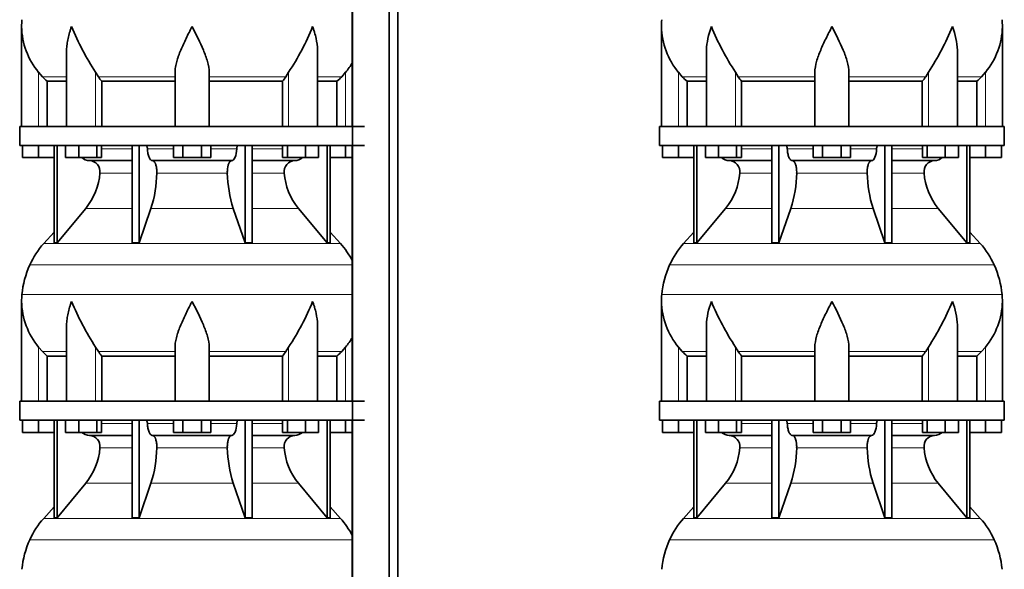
# Model space of a CAD drawing. Header units: millimetres. Extents: x 166 to 762, y -2186 to 1780.
# Tile 15 of 19: x 171 to 691, y 449 to 739. Entities that reach past the tile are written whole.
import ezdxf

# ---------------------------------------------------------------- set-up
doc = ezdxf.new("R2010")
doc.units = ezdxf.units.MM
doc.layers.add('LOW_134-10', color=7, linetype='Continuous')
doc.layers.add('VSI134_DIFFUSORE', color=7, linetype='Continuous')

# ---------------------------------------------------------------- blocks, each defined once
blk = doc.blocks.new('SE')
at = {"layer": 'LOW_134-10', "color": 7, "linetype": 'Continuous', "lineweight": 35}
for p, q in [((346.64, 1282.18), (346.64, -184.32)), ((366.02, -184.32), (366.02, 1282.18)), ((370.57, -184.32), (370.57, 1282.18)), ((346.57, 817.18), (346.57, 682.18)), ((346.57, 672.18), (346.57, 537.18)), ((346.57, 527.18), (346.57, 392.18))]:
    blk.add_line(p, q, dxfattribs=at)
at = {"layer": 'VSI134_DIFFUSORE', "color": 7, "linetype": 'Continuous', "lineweight": 35}
for p, q in [((172.01, 734.92), (172.01, 682.18)), ((195.73, 721.54), (195.73, 682.18)), ((328.28, 682.18), (328.28, 721.54)), ((183.02, 708.48), (181.01, 710.78)), ((212.52, 708.48), (211.09, 710.78)), ((253.01, 682.18), (253.01, 710.78)), ((271.01, 682.18), (271.01, 710.78)), ((312.92, 710.78), (311.5, 708.48)), ((343.01, 710.78), (340.99, 708.48)), ((185.53, 706.04), (195.73, 706.04)), ((185.53, 682.18), (185.53, 706.04)), ((214.3, 706.04), (253.01, 706.04)), ((214.3, 682.18), (214.3, 706.04)), ((271.01, 706.04), (309.72, 706.04)), ((309.72, 706.04), (309.72, 682.18)), ((328.28, 706.04), (338.48, 706.04)), ((338.48, 706.04), (338.48, 682.18)), ((353.01, 682.18), (171.01, 682.18)), ((171.01, 682.18), (171.01, 672.18)), ((171.01, 672.18), (353.01, 672.18)), ((172.51, 665.78), (172.51, 672.18)), ((172.51, 665.78), (172.51, 672.18)), ((181.01, 665.78), (181.01, 672.18)), ((189.18, 672.18), (189.18, 620.73)), ((190.71, 672.18), (190.71, 620.73)), ((195.25, 665.78), (195.25, 672.18)), ((202.19, 665.78), (202.19, 672.18)), ((211.67, 665.78), (211.67, 672.18)), ((214.21, 665.78), (214.21, 672.18)), ((230.31, 672.18), (230.31, 620.73)), ((234, 672.18), (234, 620.73)), ((252.19, 665.78), (252.19, 672.18)), ((257.1, 665.78), (257.1, 672.18)), ((266.91, 665.78), (266.91, 672.18)), ((271.82, 665.78), (271.82, 672.18)), ((290.01, 672.18), (290.01, 620.73)), ((293.7, 672.18), (293.7, 620.73)), ((309.8, 665.78), (309.8, 672.18)), ((312.34, 665.78), (312.34, 672.18)), ((321.82, 665.78), (321.82, 672.18)), ((328.76, 665.78), (328.76, 672.18)), ((333.3, 672.18), (333.3, 620.73)), ((334.83, 672.18), (334.83, 620.73)), ((343.01, 665.78), (343.01, 672.18)), ((181.01, 665.78), (172.51, 665.78)), ((189.18, 665.78), (181.01, 665.78)), ((202.19, 665.78), (195.25, 665.78)), ((211.67, 665.78), (202.19, 665.78)), ((214.21, 665.78), (211.67, 665.78)), ((257.1, 665.78), (252.19, 665.78)), ((266.91, 665.78), (257.1, 665.78)), ((271.82, 665.78), (266.91, 665.78)), ((312.34, 665.78), (309.8, 665.78)), ((321.82, 665.78), (312.34, 665.78)), ((328.76, 665.78), (321.82, 665.78)), ((343.01, 665.78), (334.83, 665.78)), ((346.57, 665.78), (343.01, 665.78)), ((207.83, 664.18), (230.31, 664.18)), ((241.1, 664.18), (282.91, 664.18)), ((293.7, 664.18), (316.18, 664.18)), ((190.71, 620.73), (205.86, 638.94)), ((234, 620.73), (240.28, 638.94)), ((283.73, 638.94), (290.01, 620.73)), ((318.15, 638.94), (333.3, 620.73)), ((189.18, 626.5), (183.71, 620.43)), ((340.3, 620.43), (334.83, 626.5)), ((189.18, 620.73), (190.71, 620.73)), ((230.31, 620.73), (234, 620.73)), ((290.01, 620.73), (293.7, 620.73)), ((333.3, 620.73), (334.83, 620.73)), ((172.01, 589.92), (172.01, 537.18)), ((195.73, 576.54), (195.73, 537.18)), ((328.28, 537.18), (328.28, 576.54)), ((183.02, 563.48), (181.01, 565.78)), ((212.52, 563.48), (211.09, 565.78)), ((253.01, 537.18), (253.01, 565.78)), ((271.01, 537.18), (271.01, 565.78)), ((312.92, 565.78), (311.5, 563.48)), ((343.01, 565.78), (340.99, 563.48)), ((185.53, 561.04), (195.73, 561.04)), ((185.53, 537.18), (185.53, 561.04)), ((214.3, 561.04), (253.01, 561.04)), ((214.3, 537.18), (214.3, 561.04)), ((271.01, 561.04), (309.72, 561.04)), ((309.72, 561.04), (309.72, 537.18)), ((328.28, 561.04), (338.48, 561.04)), ((338.48, 561.04), (338.48, 537.18)), ((353.01, 537.18), (171.01, 537.18)), ((171.01, 537.18), (171.01, 527.18)), ((171.01, 527.18), (353.01, 527.18)), ((172.51, 520.78), (172.51, 527.18)), ((172.51, 520.78), (172.51, 527.18)), ((181.01, 520.78), (181.01, 527.18)), ((189.18, 527.18), (189.18, 475.73)), ((190.71, 527.18), (190.71, 475.73)), ((195.25, 520.78), (195.25, 527.18)), ((202.19, 520.78), (202.19, 527.18)), ((211.67, 520.78), (211.67, 527.18)), ((214.21, 520.78), (214.21, 527.18)), ((230.31, 527.18), (230.31, 475.73)), ((234, 527.18), (234, 475.73)), ((252.19, 520.78), (252.19, 527.18)), ((257.1, 520.78), (257.1, 527.18)), ((266.91, 520.78), (266.91, 527.18)), ((271.82, 520.78), (271.82, 527.18)), ((290.01, 527.18), (290.01, 475.73)), ((293.7, 527.18), (293.7, 475.73)), ((309.8, 520.78), (309.8, 527.18)), ((312.34, 520.78), (312.34, 527.18)), ((321.82, 520.78), (321.82, 527.18)), ((328.76, 520.78), (328.76, 527.18)), ((333.3, 527.18), (333.3, 475.73)), ((334.83, 527.18), (334.83, 475.73)), ((343.01, 520.78), (343.01, 527.18)), ((181.01, 520.78), (172.51, 520.78)), ((189.18, 520.78), (181.01, 520.78)), ((202.19, 520.78), (195.25, 520.78)), ((211.67, 520.78), (202.19, 520.78)), ((214.21, 520.78), (211.67, 520.78)), ((257.1, 520.78), (252.19, 520.78)), ((266.91, 520.78), (257.1, 520.78)), ((271.82, 520.78), (266.91, 520.78)), ((312.34, 520.78), (309.8, 520.78)), ((321.82, 520.78), (312.34, 520.78)), ((328.76, 520.78), (321.82, 520.78)), ((343.01, 520.78), (334.83, 520.78)), ((346.57, 520.78), (343.01, 520.78)), ((207.83, 519.18), (230.31, 519.18)), ((241.1, 519.18), (282.91, 519.18)), ((293.7, 519.18), (316.18, 519.18)), ((190.71, 475.73), (205.86, 493.94)), ((234, 475.73), (240.28, 493.94)), ((283.73, 493.94), (290.01, 475.73)), ((318.15, 493.94), (333.3, 475.73)), ((189.18, 481.5), (183.71, 475.43)), ((340.3, 475.43), (334.83, 481.5)), ((189.18, 475.73), (190.71, 475.73)), ((230.31, 475.73), (234, 475.73)), ((290.01, 475.73), (293.7, 475.73)), ((333.3, 475.73), (334.83, 475.73))]:
    blk.add_line(p, q, dxfattribs=at)
at = {"layer": 'VSI134_DIFFUSORE', "color": 4, "linetype": 'Continuous', "lineweight": 9}
for p, q in [((181.01, 682.18), (181.01, 710.78)), ((183.02, 708.48), (195.73, 708.48)), ((211.09, 682.18), (211.09, 710.78)), ((212.52, 708.48), (253.01, 708.48)), ((271.01, 708.48), (311.5, 708.48)), ((312.92, 682.18), (312.92, 710.78)), ((328.28, 708.48), (340.99, 708.48)), ((343.01, 682.18), (343.01, 710.78)), ((214.21, 670.41), (230.31, 670.41)), ((238.43, 670.41), (252.19, 670.41)), ((271.82, 670.41), (285.58, 670.41)), ((293.7, 670.41), (309.8, 670.41)), ((230.31, 657.64), (213.38, 657.64)), ((280.62, 657.64), (243.39, 657.64)), ((310.63, 657.64), (293.7, 657.64)), ((205.86, 638.94), (230.31, 638.94)), ((240.28, 638.94), (283.73, 638.94)), ((293.7, 638.94), (318.15, 638.94)), ((183.71, 620.43), (340.3, 620.43)), ((346.57, 609.17), (176.34, 609.17)), ((172.18, 593.54), (346.57, 593.54)), ((181.01, 537.18), (181.01, 565.78)), ((183.02, 563.48), (195.73, 563.48)), ((211.09, 537.18), (211.09, 565.78)), ((212.52, 563.48), (253.01, 563.48)), ((271.01, 563.48), (311.5, 563.48)), ((312.92, 537.18), (312.92, 565.78)), ((328.28, 563.48), (340.99, 563.48)), ((343.01, 537.18), (343.01, 565.78)), ((214.21, 525.41), (230.31, 525.41)), ((238.43, 525.41), (252.19, 525.41)), ((271.82, 525.41), (285.58, 525.41)), ((293.7, 525.41), (309.8, 525.41)), ((230.31, 512.64), (213.38, 512.64)), ((280.62, 512.64), (243.39, 512.64)), ((310.63, 512.64), (293.7, 512.64)), ((205.86, 493.94), (230.31, 493.94)), ((240.28, 493.94), (283.73, 493.94)), ((293.7, 493.94), (318.15, 493.94)), ((183.71, 475.43), (340.3, 475.43)), ((346.57, 464.17), (176.34, 464.17))]:
    blk.add_line(p, q, dxfattribs=at)
at = {"layer": 'VSI134_DIFFUSORE', "color": 7, "linetype": 'Continuous', "lineweight": 35}
for centre, radius, start, end in [((210.51, 734.91), 38.5, 174.5826, 180.0352), ((210.7, 735.59), 38.7, 181.0159, 219.8906), ((336.7, 792.45), 149.83, 202.585, 213.0327), ((201.79, 784.81), 133.53, 326.3278, 338.0546), ((313.31, 735.59), 38.7, 320.1094, 329.446), ((245.66, 730.72), 39.91, 213.8601, 218.2043), ((278.38, 730.7), 39.88, 321.7938, 326.1418), ((208.06, 670.86), 6.68, 229.5852, 268.0094), ((315.95, 670.86), 6.68, 271.9979, 310.3729), ((207.55, 658.32), 5.87, 353.3223, 87.2173), ((316.44, 658.34), 5.85, 92.5772, 186.8833), ((180.07, 660.16), 33.4, 320.5472, 355.6594), ((178.44, 658.84), 64.97, 342.1602, 358.9354), ((347.08, 659.09), 66.48, 181.2569, 197.6475), ((344.04, 660.21), 33.51, 184.3996, 219.3938), ((216.41, 590.98), 44, 138, 155.5912), ((307.61, 590.98), 44, 27.6842, 42), ((220.96, 588.92), 49, 155.5912, 174.5826), ((210.51, 589.91), 38.5, 174.5826, 180.0352), ((210.7, 590.59), 38.7, 181.0159, 219.8906), ((336.7, 647.45), 149.83, 202.585, 213.0327), ((201.79, 639.81), 133.53, 326.3278, 338.0546), ((313.31, 590.59), 38.7, 320.1094, 329.446), ((245.66, 585.72), 39.91, 213.8601, 218.2043), ((278.38, 585.7), 39.88, 321.7938, 326.1418), ((208.06, 525.86), 6.68, 229.5852, 268.0094), ((315.95, 525.86), 6.68, 271.9979, 310.3729), ((207.55, 513.32), 5.87, 353.3223, 87.2173), ((316.44, 513.34), 5.85, 92.5772, 186.8833), ((180.07, 515.16), 33.4, 320.5472, 355.6594), ((178.44, 513.84), 64.97, 342.1602, 358.9354), ((347.08, 514.09), 66.48, 181.2569, 197.6475), ((344.04, 515.21), 33.51, 184.3996, 219.3938), ((216.41, 445.98), 44, 138, 155.5912), ((307.61, 445.98), 44, 27.6842, 42), ((220.96, 443.92), 49, 155.5912, 174.5826)]:
    blk.add_arc(centre, radius, start, end, dxfattribs=at)
for points, knots in [([(198.37, 734.91), (198.27, 734.65), (198.18, 734.39), (198, 733.86), (197.91, 733.6), (197.66, 732.82), (197.5, 732.3), (197.04, 730.74), (196.77, 729.71), (196.32, 727.63), (196.14, 726.59), (195.87, 724.54), (195.78, 723.52), (195.74, 722.18), (195.73, 721.86), (195.73, 721.53)], [0, 0, 0, 0, 0.03125, 0.03125, 0.0625, 0.0625, 0.125, 0.125, 0.25, 0.25, 0.375, 0.375, 0.5, 0.5, 0.5400162, 0.5400162, 0.5400162, 0.5400162]), ([(262.01, 734.91), (261.87, 734.65), (261.74, 734.39), (261.47, 733.86), (261.34, 733.6), (260.94, 732.82), (260.68, 732.3), (259.89, 730.74), (259.38, 729.71), (258.36, 727.63), (257.87, 726.59), (256.92, 724.54), (256.47, 723.52), (255.62, 721.49), (255.23, 720.48), (254.69, 718.98), (254.51, 718.48), (254.19, 717.48), (254.04, 716.98), (253.63, 715.5), (253.41, 714.53), (253.1, 712.63), (253.01, 711.69), (253.01, 710.78)], [0, 0, 0, 0, 0.03125, 0.03125, 0.0625, 0.0625, 0.125, 0.125, 0.25, 0.25, 0.375, 0.375, 0.5, 0.5, 0.625, 0.625, 0.6875, 0.6875, 0.75, 0.75, 0.875, 0.875, 1, 1, 1, 1]), ([(271.01, 710.78), (271.01, 712.61), (270.66, 714.51), (269.56, 718.46), (268.81, 720.47), (266.27, 726.55), (264.12, 730.76), (262.01, 734.91)], [0, 0, 0, 0, 0.25, 0.25, 0.5, 0.5, 1, 1, 1, 1]), ([(328.28, 721.53), (328.28, 721.87), (328.27, 722.21), (328.19, 724.6), (327.91, 726.64), (327.23, 729.72), (326.97, 730.75), (326.52, 732.3), (326.35, 732.82), (326.1, 733.6), (325.97, 733.99), (325.83, 734.39), (325.74, 734.65), (325.69, 734.78), (325.65, 734.91)], [0.4588627, 0.4588627, 0.4588627, 0.4588627, 0.5, 0.5, 0.75, 0.75, 0.875, 0.875, 0.9375, 0.9375, 0.96875, 0.984375, 0.984375, 1, 1, 1, 1]), ([(237.67, 672.18), (237.72, 672.18), (237.76, 672.17), (237.86, 672.13), (237.9, 672.1), (238.03, 671.97), (238.11, 671.84), (238.25, 671.51), (238.31, 671.32), (238.39, 670.89), (238.42, 670.65), (238.43, 670.41)], [0, 0, 0, 0, 0.125, 0.125, 0.25, 0.25, 0.5, 0.5, 0.75, 0.75, 1, 1, 1, 1]), ([(285.58, 670.41), (285.59, 670.65), (285.62, 670.88), (285.68, 671.21), (285.71, 671.31), (285.76, 671.5), (285.79, 671.59), (285.86, 671.76), (285.9, 671.83), (285.98, 671.95), (286.02, 672.01), (286.11, 672.1), (286.15, 672.13), (286.25, 672.17), (286.29, 672.18), (286.34, 672.18)], [0, 0, 0, 0, 0.25, 0.25, 0.375, 0.375, 0.5, 0.5, 0.625, 0.625, 0.75, 0.75, 0.875, 0.875, 1, 1, 1, 1]), ([(241.1, 664.18), (240.93, 664.18), (240.77, 664.22), (240.53, 664.34), (240.45, 664.39), (240.29, 664.5), (240.22, 664.57), (239.99, 664.79), (239.84, 664.98), (239.56, 665.43), (239.43, 665.68), (239.19, 666.24), (239.08, 666.56), (238.88, 667.23), (238.79, 667.59), (238.64, 668.34), (238.58, 668.74), (238.48, 669.56), (238.45, 669.98), (238.43, 670.41)], [0, 0, 0, 0, 0.125, 0.125, 0.1875, 0.1875, 0.25, 0.25, 0.375, 0.375, 0.5, 0.5, 0.625, 0.625, 0.75, 0.75, 0.875, 0.875, 1, 1, 1, 1]), ([(285.58, 670.41), (285.5, 668.7), (285.19, 667.1), (284.21, 664.83), (283.56, 664.18), (282.91, 664.18)], [0, 0, 0, 0, 0.5, 0.5, 1, 1, 1, 1]), ([(241.1, 664.18), (241.18, 664.18), (241.26, 664.17), (241.42, 664.13), (241.49, 664.1), (241.73, 663.97), (241.88, 663.84), (242.17, 663.5), (242.31, 663.3), (242.5, 662.94), (242.57, 662.81), (242.69, 662.53), (242.74, 662.38), (242.9, 661.92), (243, 661.59), (243.12, 661.05), (243.16, 660.87), (243.22, 660.49), (243.25, 660.3), (243.33, 659.71), (243.37, 659.3), (243.41, 658.47), (243.41, 658.05), (243.39, 657.64)], [0, 0, 0, 0, 0.0625, 0.0625, 0.125, 0.125, 0.25, 0.25, 0.375, 0.375, 0.4375, 0.4375, 0.5, 0.5, 0.625, 0.625, 0.6875, 0.6875, 0.75, 0.75, 0.875, 0.875, 1, 1, 1, 1]), ([(280.62, 657.64), (280.6, 658.05), (280.61, 658.47), (280.63, 659.09), (280.65, 659.29), (280.68, 659.7), (280.71, 659.9), (280.78, 660.49), (280.85, 660.87), (280.97, 661.41), (281.02, 661.58), (281.11, 661.92), (281.21, 662.24), (281.32, 662.53), (281.44, 662.8), (281.51, 662.94), (281.7, 663.3), (281.84, 663.51), (282.13, 663.84), (282.29, 663.97), (282.6, 664.14), (282.75, 664.18), (282.91, 664.18)], [0, 0, 0, 0, 0.125, 0.125, 0.1875, 0.1875, 0.25, 0.25, 0.375, 0.375, 0.4375, 0.4375, 0.5, 0.5625, 0.5625, 0.625, 0.625, 0.75, 0.75, 0.875, 0.875, 1, 1, 1, 1]), ([(198.37, 589.91), (198.27, 589.65), (198.18, 589.39), (198, 588.86), (197.91, 588.6), (197.66, 587.82), (197.5, 587.3), (197.04, 585.74), (196.77, 584.71), (196.32, 582.63), (196.14, 581.59), (195.87, 579.54), (195.78, 578.52), (195.74, 577.18), (195.73, 576.86), (195.73, 576.53)], [0, 0, 0, 0, 0.03125, 0.03125, 0.0625, 0.0625, 0.125, 0.125, 0.25, 0.25, 0.375, 0.375, 0.5, 0.5, 0.5400162, 0.5400162, 0.5400162, 0.5400162]), ([(262.01, 589.91), (261.87, 589.65), (261.74, 589.39), (261.47, 588.86), (261.34, 588.6), (260.94, 587.82), (260.68, 587.3), (259.89, 585.74), (259.38, 584.71), (258.36, 582.63), (257.87, 581.59), (256.92, 579.54), (256.47, 578.52), (255.62, 576.49), (255.23, 575.48), (254.69, 573.98), (254.51, 573.48), (254.19, 572.48), (254.04, 571.98), (253.63, 570.5), (253.41, 569.53), (253.1, 567.63), (253.01, 566.69), (253.01, 565.78)], [0, 0, 0, 0, 0.03125, 0.03125, 0.0625, 0.0625, 0.125, 0.125, 0.25, 0.25, 0.375, 0.375, 0.5, 0.5, 0.625, 0.625, 0.6875, 0.6875, 0.75, 0.75, 0.875, 0.875, 1, 1, 1, 1]), ([(271.01, 565.78), (271.01, 567.61), (270.66, 569.51), (269.56, 573.46), (268.81, 575.47), (266.27, 581.55), (264.12, 585.76), (262.01, 589.91)], [0, 0, 0, 0, 0.25, 0.25, 0.5, 0.5, 1, 1, 1, 1]), ([(328.28, 576.53), (328.28, 576.87), (328.27, 577.21), (328.19, 579.6), (327.91, 581.64), (327.23, 584.72), (326.97, 585.75), (326.52, 587.3), (326.35, 587.82), (326.1, 588.6), (325.97, 588.99), (325.83, 589.39), (325.74, 589.65), (325.69, 589.78), (325.65, 589.91)], [0.4588627, 0.4588627, 0.4588627, 0.4588627, 0.5, 0.5, 0.75, 0.75, 0.875, 0.875, 0.9375, 0.9375, 0.96875, 0.984375, 0.984375, 1, 1, 1, 1]), ([(237.67, 527.18), (237.72, 527.18), (237.76, 527.17), (237.86, 527.13), (237.9, 527.1), (238.03, 526.97), (238.11, 526.84), (238.25, 526.51), (238.31, 526.32), (238.39, 525.89), (238.42, 525.65), (238.43, 525.41)], [0, 0, 0, 0, 0.125, 0.125, 0.25, 0.25, 0.5, 0.5, 0.75, 0.75, 1, 1, 1, 1]), ([(241.1, 519.18), (240.93, 519.18), (240.77, 519.22), (240.53, 519.34), (240.45, 519.39), (240.29, 519.5), (240.22, 519.57), (239.99, 519.79), (239.84, 519.98), (239.56, 520.43), (239.43, 520.68), (239.19, 521.24), (239.08, 521.56), (238.88, 522.23), (238.79, 522.59), (238.64, 523.34), (238.58, 523.74), (238.48, 524.56), (238.45, 524.98), (238.43, 525.41)], [0, 0, 0, 0, 0.125, 0.125, 0.1875, 0.1875, 0.25, 0.25, 0.375, 0.375, 0.5, 0.5, 0.625, 0.625, 0.75, 0.75, 0.875, 0.875, 1, 1, 1, 1]), ([(285.58, 525.41), (285.5, 523.7), (285.19, 522.1), (284.21, 519.83), (283.56, 519.18), (282.91, 519.18)], [0, 0, 0, 0, 0.5, 0.5, 1, 1, 1, 1]), ([(285.58, 525.41), (285.59, 525.65), (285.62, 525.88), (285.68, 526.21), (285.71, 526.31), (285.76, 526.5), (285.79, 526.59), (285.86, 526.76), (285.9, 526.83), (285.98, 526.95), (286.02, 527.01), (286.11, 527.1), (286.15, 527.13), (286.25, 527.17), (286.29, 527.18), (286.34, 527.18)], [0, 0, 0, 0, 0.25, 0.25, 0.375, 0.375, 0.5, 0.5, 0.625, 0.625, 0.75, 0.75, 0.875, 0.875, 1, 1, 1, 1]), ([(241.1, 519.18), (241.18, 519.18), (241.26, 519.17), (241.42, 519.13), (241.49, 519.1), (241.73, 518.97), (241.88, 518.84), (242.17, 518.5), (242.31, 518.3), (242.5, 517.94), (242.57, 517.81), (242.69, 517.53), (242.74, 517.38), (242.9, 516.92), (243, 516.59), (243.12, 516.05), (243.16, 515.87), (243.22, 515.49), (243.25, 515.3), (243.33, 514.71), (243.37, 514.3), (243.41, 513.47), (243.41, 513.05), (243.39, 512.64)], [0, 0, 0, 0, 0.0625, 0.0625, 0.125, 0.125, 0.25, 0.25, 0.375, 0.375, 0.4375, 0.4375, 0.5, 0.5, 0.625, 0.625, 0.6875, 0.6875, 0.75, 0.75, 0.875, 0.875, 1, 1, 1, 1]), ([(280.62, 512.64), (280.6, 513.05), (280.61, 513.47), (280.63, 514.09), (280.65, 514.29), (280.68, 514.7), (280.71, 514.9), (280.78, 515.49), (280.85, 515.87), (280.97, 516.41), (281.02, 516.58), (281.11, 516.92), (281.21, 517.24), (281.32, 517.53), (281.44, 517.8), (281.51, 517.94), (281.7, 518.3), (281.84, 518.51), (282.13, 518.84), (282.29, 518.97), (282.6, 519.14), (282.75, 519.18), (282.91, 519.18)], [0, 0, 0, 0, 0.125, 0.125, 0.1875, 0.1875, 0.25, 0.25, 0.375, 0.375, 0.4375, 0.4375, 0.5, 0.5625, 0.5625, 0.625, 0.625, 0.75, 0.75, 0.875, 0.875, 1, 1, 1, 1])]:
    blk.add_open_spline(points, degree=3, knots=knots, dxfattribs=at)
for points in [[(185.53, 706.04), (184.66, 706.82), (183.82, 707.64), (183.02, 708.48)], [(340.99, 708.48), (340.19, 707.64), (339.35, 706.82), (338.48, 706.04)], [(185.53, 561.04), (184.66, 561.82), (183.82, 562.64), (183.02, 563.48)], [(340.99, 563.48), (340.19, 562.64), (339.35, 561.82), (338.48, 561.04)]]:
    blk.add_open_spline(points, degree=3, dxfattribs=at)
blk = doc.blocks.new('SE3')
at = {"layer": 'VSI134_DIFFUSORE', "color": 7, "linetype": 'Continuous', "lineweight": 35}
for p, q in [((509.77, 734.92), (509.77, 682.18)), ((689.77, 682.18), (689.77, 734.92)), ((533.5, 721.54), (533.5, 682.18)), ((666.05, 682.18), (666.05, 721.54)), ((520.78, 708.48), (518.77, 710.78)), ((550.28, 708.48), (548.86, 710.78)), ((590.77, 682.18), (590.77, 710.78)), ((608.77, 682.18), (608.77, 710.78)), ((650.69, 710.78), (649.26, 708.48)), ((680.77, 710.78), (678.76, 708.48)), ((523.3, 706.04), (533.5, 706.04)), ((523.3, 682.18), (523.3, 706.04)), ((552.06, 706.04), (590.77, 706.04)), ((552.06, 682.18), (552.06, 706.04)), ((608.77, 706.04), (647.48, 706.04)), ((647.48, 706.04), (647.48, 682.18)), ((666.05, 706.04), (676.25, 706.04)), ((676.25, 706.04), (676.25, 682.18)), ((690.77, 682.18), (508.77, 682.18)), ((508.77, 682.18), (508.77, 672.18)), ((690.77, 672.18), (690.77, 682.18)), ((508.77, 672.18), (690.77, 672.18)), ((510.27, 665.78), (510.27, 672.18)), ((510.27, 665.78), (510.27, 672.18)), ((518.77, 665.78), (518.77, 672.18)), ((526.95, 672.18), (526.95, 620.73)), ((528.48, 672.18), (528.48, 620.73)), ((533.02, 665.78), (533.02, 672.18)), ((539.96, 665.78), (539.96, 672.18)), ((549.44, 665.78), (549.44, 672.18)), ((551.98, 665.78), (551.98, 672.18)), ((568.08, 672.18), (568.08, 620.73)), ((571.77, 672.18), (571.77, 620.73)), ((589.96, 665.78), (589.96, 672.18)), ((594.87, 665.78), (594.87, 672.18)), ((604.68, 665.78), (604.68, 672.18)), ((609.59, 665.78), (609.59, 672.18)), ((627.78, 672.18), (627.78, 620.73)), ((631.47, 672.18), (631.47, 620.73)), ((647.57, 665.78), (647.57, 672.18)), ((650.11, 665.78), (650.11, 672.18)), ((659.59, 665.78), (659.59, 672.18)), ((666.53, 665.78), (666.53, 672.18)), ((671.07, 672.18), (671.07, 620.73)), ((672.6, 672.18), (672.6, 620.73)), ((680.77, 665.78), (680.77, 672.18)), ((689.27, 665.78), (689.27, 672.18)), ((518.77, 665.78), (510.27, 665.78)), ((526.95, 665.78), (518.77, 665.78)), ((539.96, 665.78), (533.02, 665.78)), ((549.44, 665.78), (539.96, 665.78)), ((551.98, 665.78), (549.44, 665.78)), ((594.87, 665.78), (589.96, 665.78)), ((604.68, 665.78), (594.87, 665.78)), ((609.59, 665.78), (604.68, 665.78)), ((650.11, 665.78), (647.57, 665.78)), ((659.59, 665.78), (650.11, 665.78)), ((666.53, 665.78), (659.59, 665.78)), ((680.77, 665.78), (672.6, 665.78)), ((689.27, 665.78), (680.77, 665.78)), ((545.6, 664.18), (568.08, 664.18)), ((578.86, 664.18), (620.68, 664.18)), ((631.47, 664.18), (653.95, 664.18)), ((528.48, 620.73), (543.63, 638.94)), ((571.77, 620.73), (578.05, 638.94)), ((621.5, 638.94), (627.78, 620.73)), ((655.92, 638.94), (671.07, 620.73)), ((526.95, 626.5), (521.48, 620.43)), ((678.07, 620.43), (672.6, 626.5)), ((526.95, 620.73), (528.48, 620.73)), ((568.08, 620.73), (571.77, 620.73)), ((627.78, 620.73), (631.47, 620.73)), ((671.07, 620.73), (672.6, 620.73)), ((509.77, 589.92), (509.77, 537.18)), ((689.77, 537.18), (689.77, 589.92)), ((533.5, 576.54), (533.5, 537.18)), ((666.05, 537.18), (666.05, 576.54)), ((520.78, 563.48), (518.77, 565.78)), ((550.28, 563.48), (548.86, 565.78)), ((590.77, 537.18), (590.77, 565.78)), ((608.77, 537.18), (608.77, 565.78)), ((650.69, 565.78), (649.26, 563.48)), ((680.77, 565.78), (678.76, 563.48)), ((523.3, 561.04), (533.5, 561.04)), ((523.3, 537.18), (523.3, 561.04)), ((552.06, 561.04), (590.77, 561.04)), ((552.06, 537.18), (552.06, 561.04)), ((608.77, 561.04), (647.48, 561.04)), ((647.48, 561.04), (647.48, 537.18)), ((666.05, 561.04), (676.25, 561.04)), ((676.25, 561.04), (676.25, 537.18)), ((690.77, 537.18), (508.77, 537.18)), ((508.77, 537.18), (508.77, 527.18)), ((690.77, 527.18), (690.77, 537.18)), ((508.77, 527.18), (690.77, 527.18)), ((510.27, 520.78), (510.27, 527.18)), ((510.27, 520.78), (510.27, 527.18)), ((518.77, 520.78), (518.77, 527.18)), ((526.95, 527.18), (526.95, 475.73)), ((528.48, 527.18), (528.48, 475.73)), ((533.02, 520.78), (533.02, 527.18)), ((539.96, 520.78), (539.96, 527.18)), ((549.44, 520.78), (549.44, 527.18)), ((551.98, 520.78), (551.98, 527.18)), ((568.08, 527.18), (568.08, 475.73)), ((571.77, 527.18), (571.77, 475.73)), ((589.96, 520.78), (589.96, 527.18)), ((594.87, 520.78), (594.87, 527.18)), ((604.68, 520.78), (604.68, 527.18)), ((609.59, 520.78), (609.59, 527.18)), ((627.78, 527.18), (627.78, 475.73)), ((631.47, 527.18), (631.47, 475.73)), ((647.57, 520.78), (647.57, 527.18)), ((650.11, 520.78), (650.11, 527.18)), ((659.59, 520.78), (659.59, 527.18)), ((666.53, 520.78), (666.53, 527.18)), ((671.07, 527.18), (671.07, 475.73)), ((672.6, 527.18), (672.6, 475.73)), ((680.77, 520.78), (680.77, 527.18)), ((689.27, 520.78), (689.27, 527.18)), ((518.77, 520.78), (510.27, 520.78)), ((526.95, 520.78), (518.77, 520.78)), ((539.96, 520.78), (533.02, 520.78)), ((549.44, 520.78), (539.96, 520.78)), ((551.98, 520.78), (549.44, 520.78)), ((594.87, 520.78), (589.96, 520.78)), ((604.68, 520.78), (594.87, 520.78)), ((609.59, 520.78), (604.68, 520.78)), ((650.11, 520.78), (647.57, 520.78)), ((659.59, 520.78), (650.11, 520.78)), ((666.53, 520.78), (659.59, 520.78)), ((680.77, 520.78), (672.6, 520.78)), ((689.27, 520.78), (680.77, 520.78)), ((545.6, 519.18), (568.08, 519.18)), ((578.86, 519.18), (620.68, 519.18)), ((631.47, 519.18), (653.95, 519.18)), ((528.48, 475.73), (543.63, 493.94)), ((571.77, 475.73), (578.05, 493.94)), ((621.5, 493.94), (627.78, 475.73)), ((655.92, 493.94), (671.07, 475.73)), ((526.95, 481.5), (521.48, 475.43)), ((678.07, 475.43), (672.6, 481.5)), ((526.95, 475.73), (528.48, 475.73)), ((568.08, 475.73), (571.77, 475.73)), ((627.78, 475.73), (631.47, 475.73)), ((671.07, 475.73), (672.6, 475.73))]:
    blk.add_line(p, q, dxfattribs=at)
at = {"layer": 'VSI134_DIFFUSORE', "color": 4, "linetype": 'Continuous', "lineweight": 9}
for p, q in [((518.77, 682.18), (518.77, 710.78)), ((533.5, 708.48), (520.78, 708.48)), ((548.86, 682.18), (548.86, 710.78)), ((590.77, 708.48), (550.28, 708.48)), ((608.77, 708.48), (649.26, 708.48)), ((650.69, 682.18), (650.69, 710.78)), ((666.05, 708.48), (678.76, 708.48)), ((680.77, 682.18), (680.77, 710.78)), ((551.98, 670.41), (568.08, 670.41)), ((576.2, 670.41), (589.96, 670.41)), ((609.59, 670.41), (623.35, 670.41)), ((631.47, 670.41), (647.57, 670.41)), ((568.08, 657.64), (551.15, 657.64)), ((618.38, 657.64), (581.16, 657.64)), ((648.4, 657.64), (631.47, 657.64)), ((543.63, 638.94), (568.08, 638.94)), ((578.05, 638.94), (621.5, 638.94)), ((631.47, 638.94), (655.92, 638.94)), ((521.48, 620.43), (678.07, 620.43)), ((685.44, 609.17), (514.11, 609.17)), ((509.95, 593.54), (689.6, 593.54)), ((518.77, 537.18), (518.77, 565.78)), ((533.5, 563.48), (520.78, 563.48)), ((548.86, 537.18), (548.86, 565.78)), ((590.77, 563.48), (550.28, 563.48)), ((608.77, 563.48), (649.26, 563.48)), ((650.69, 537.18), (650.69, 565.78)), ((666.05, 563.48), (678.76, 563.48)), ((680.77, 537.18), (680.77, 565.78)), ((551.98, 525.41), (568.08, 525.41)), ((576.2, 525.41), (589.96, 525.41)), ((609.59, 525.41), (623.35, 525.41)), ((631.47, 525.41), (647.57, 525.41)), ((568.08, 512.64), (551.15, 512.64)), ((618.38, 512.64), (581.16, 512.64)), ((648.4, 512.64), (631.47, 512.64)), ((543.63, 493.94), (568.08, 493.94)), ((578.05, 493.94), (621.5, 493.94)), ((631.47, 493.94), (655.92, 493.94)), ((521.48, 475.43), (678.07, 475.43)), ((685.44, 464.17), (514.11, 464.17))]:
    blk.add_line(p, q, dxfattribs=at)
at = {"layer": 'VSI134_DIFFUSORE', "color": 7, "linetype": 'Continuous', "lineweight": 35}
for centre, radius, start, end in [((548.27, 734.91), 38.5, 174.5826, 180.0014), ((651.27, 734.91), 38.5, 359.9671, 5.4174), ((548.47, 735.59), 38.7, 181.0158, 219.8906), ((674.45, 792.44), 149.81, 202.5842, 213.0334), ((525.1, 792.44), 149.81, 326.9666, 337.4158), ((651.08, 735.59), 38.7, 320.1094, 358.9842), ((583.4, 730.7), 39.88, 213.8582, 218.2062), ((616.15, 730.7), 39.88, 321.7938, 326.1418), ((545.83, 670.86), 6.68, 229.5852, 268.0094), ((653.72, 670.86), 6.68, 271.9979, 310.3729), ((545.31, 658.32), 5.87, 353.3223, 87.2173), ((654.21, 658.34), 5.85, 92.5772, 186.8833), ((517.84, 660.16), 33.4, 320.5472, 355.6594), ((516.21, 658.84), 64.97, 342.1602, 358.9354), ((684.85, 659.09), 66.48, 181.2569, 197.6475), ((681.81, 660.21), 33.51, 184.3996, 219.3938), ((554.17, 590.98), 44, 138, 155.5912), ((645.37, 590.98), 44, 24.4088, 42), ((558.73, 588.92), 49, 155.5912, 174.5826), ((640.82, 588.92), 49, 5.4174, 24.4088), ((548.27, 589.91), 38.5, 174.5826, 180.0014), ((651.27, 589.91), 38.5, 359.9671, 5.4174), ((548.47, 590.59), 38.7, 181.0158, 219.8906), ((674.45, 647.44), 149.81, 202.5842, 213.0334), ((525.1, 647.44), 149.81, 326.9666, 337.4158), ((651.08, 590.59), 38.7, 320.1094, 358.9842), ((583.4, 585.7), 39.88, 213.8582, 218.2062), ((616.15, 585.7), 39.88, 321.7938, 326.1418), ((545.83, 525.86), 6.68, 229.5852, 268.0094), ((653.72, 525.86), 6.68, 271.9979, 310.3729), ((545.31, 513.32), 5.87, 353.3223, 87.2173), ((654.21, 513.34), 5.85, 92.5772, 186.8833), ((517.84, 515.16), 33.4, 320.5472, 355.6594), ((516.21, 513.84), 64.97, 342.1602, 358.9354), ((684.85, 514.09), 66.48, 181.2569, 197.6475), ((681.81, 515.21), 33.51, 184.3996, 219.3938), ((554.17, 445.98), 44, 138, 155.5912), ((645.37, 445.98), 44, 24.4088, 42), ((558.73, 443.92), 49, 155.5912, 174.5826), ((640.82, 443.92), 49, 5.4174, 24.4088)]:
    blk.add_arc(centre, radius, start, end, dxfattribs=at)
for points, knots in [([(533.5, 721.53), (533.5, 721.85), (533.5, 722.18), (533.65, 726.55), (534.64, 730.76), (536.13, 734.91)], [0.4601729, 0.4601729, 0.4601729, 0.4601729, 0.5, 0.5, 1, 1, 1, 1]), ([(590.77, 710.78), (590.77, 712.61), (591.13, 714.55), (592.23, 718.49), (592.98, 720.5), (594.69, 724.6), (595.65, 726.64), (597.15, 729.72), (597.67, 730.75), (598.71, 732.82), (599.25, 733.88), (599.77, 734.91)], [0, 0, 0, 0, 0.25, 0.25, 0.5, 0.5, 0.75, 0.75, 0.875, 0.875, 1, 1, 1, 1]), ([(608.77, 710.78), (608.77, 712.61), (608.42, 714.51), (607.32, 718.47), (606.58, 720.48), (604.04, 726.55), (601.89, 730.76), (599.77, 734.91)], [0, 0, 0, 0, 0.25, 0.25, 0.5, 0.5, 1, 1, 1, 1]), ([(666.05, 721.53), (666.05, 721.85), (666.04, 722.18), (665.89, 726.55), (664.91, 730.76), (663.41, 734.91)], [0.4601729, 0.4601729, 0.4601729, 0.4601729, 0.5, 0.5, 1, 1, 1, 1]), ([(575.44, 672.18), (575.49, 672.18), (575.53, 672.17), (575.62, 672.13), (575.67, 672.1), (575.8, 671.97), (575.88, 671.84), (576.02, 671.51), (576.08, 671.32), (576.16, 670.89), (576.19, 670.65), (576.2, 670.41)], [0, 0, 0, 0, 0.125, 0.125, 0.25, 0.25, 0.5, 0.5, 0.75, 0.75, 1, 1, 1, 1]), ([(623.35, 670.41), (623.36, 670.65), (623.38, 670.88), (623.45, 671.21), (623.47, 671.31), (623.53, 671.5), (623.56, 671.59), (623.63, 671.76), (623.67, 671.83), (623.75, 671.95), (623.79, 672.01), (623.88, 672.1), (623.92, 672.13), (624.01, 672.17), (624.06, 672.18), (624.11, 672.18)], [0, 0, 0, 0, 0.25, 0.25, 0.375, 0.375, 0.5, 0.5, 0.625, 0.625, 0.75, 0.75, 0.875, 0.875, 1, 1, 1, 1]), ([(578.86, 664.18), (578.7, 664.18), (578.54, 664.22), (578.3, 664.34), (578.22, 664.39), (578.06, 664.5), (577.99, 664.57), (577.76, 664.79), (577.61, 664.98), (577.33, 665.43), (577.2, 665.68), (576.96, 666.24), (576.85, 666.56), (576.65, 667.23), (576.56, 667.59), (576.41, 668.34), (576.35, 668.74), (576.25, 669.56), (576.22, 669.98), (576.2, 670.41)], [0, 0, 0, 0, 0.125, 0.125, 0.1875, 0.1875, 0.25, 0.25, 0.375, 0.375, 0.5, 0.5, 0.625, 0.625, 0.75, 0.75, 0.875, 0.875, 1, 1, 1, 1]), ([(623.35, 670.41), (623.27, 668.7), (622.96, 667.1), (621.98, 664.83), (621.33, 664.18), (620.68, 664.18)], [0, 0, 0, 0, 0.5, 0.5, 1, 1, 1, 1]), ([(578.86, 664.18), (578.94, 664.18), (579.02, 664.17), (579.18, 664.13), (579.26, 664.1), (579.49, 663.97), (579.65, 663.84), (579.94, 663.5), (580.08, 663.3), (580.27, 662.94), (580.33, 662.81), (580.45, 662.53), (580.51, 662.38), (580.67, 661.92), (580.77, 661.59), (580.89, 661.05), (580.93, 660.87), (580.99, 660.49), (581.02, 660.3), (581.1, 659.71), (581.13, 659.3), (581.17, 658.47), (581.18, 658.05), (581.16, 657.64)], [0, 0, 0, 0, 0.0625, 0.0625, 0.125, 0.125, 0.25, 0.25, 0.375, 0.375, 0.4375, 0.4375, 0.5, 0.5, 0.625, 0.625, 0.6875, 0.6875, 0.75, 0.75, 0.875, 0.875, 1, 1, 1, 1]), ([(618.38, 657.64), (618.37, 658.05), (618.37, 658.47), (618.4, 659.09), (618.42, 659.29), (618.45, 659.7), (618.47, 659.9), (618.55, 660.49), (618.62, 660.87), (618.74, 661.41), (618.78, 661.58), (618.88, 661.92), (618.98, 662.24), (619.09, 662.53), (619.21, 662.8), (619.27, 662.94), (619.47, 663.3), (619.61, 663.51), (619.9, 663.84), (620.05, 663.97), (620.36, 664.14), (620.52, 664.18), (620.68, 664.18)], [0, 0, 0, 0, 0.125, 0.125, 0.1875, 0.1875, 0.25, 0.25, 0.375, 0.375, 0.4375, 0.4375, 0.5, 0.5625, 0.5625, 0.625, 0.625, 0.75, 0.75, 0.875, 0.875, 1, 1, 1, 1]), ([(533.5, 576.53), (533.5, 576.85), (533.5, 577.18), (533.65, 581.55), (534.64, 585.76), (536.13, 589.91)], [0.4601729, 0.4601729, 0.4601729, 0.4601729, 0.5, 0.5, 1, 1, 1, 1]), ([(590.77, 565.78), (590.77, 567.61), (591.13, 569.55), (592.23, 573.49), (592.98, 575.5), (594.69, 579.6), (595.65, 581.64), (597.15, 584.72), (597.67, 585.75), (598.71, 587.82), (599.25, 588.88), (599.77, 589.91)], [0, 0, 0, 0, 0.25, 0.25, 0.5, 0.5, 0.75, 0.75, 0.875, 0.875, 1, 1, 1, 1]), ([(608.77, 565.78), (608.77, 567.61), (608.42, 569.51), (607.32, 573.47), (606.58, 575.48), (604.04, 581.55), (601.89, 585.76), (599.77, 589.91)], [0, 0, 0, 0, 0.25, 0.25, 0.5, 0.5, 1, 1, 1, 1]), ([(666.05, 576.53), (666.05, 576.85), (666.04, 577.18), (665.89, 581.55), (664.91, 585.76), (663.41, 589.91)], [0.4601729, 0.4601729, 0.4601729, 0.4601729, 0.5, 0.5, 1, 1, 1, 1]), ([(575.44, 527.18), (575.49, 527.18), (575.53, 527.17), (575.62, 527.13), (575.67, 527.1), (575.8, 526.97), (575.88, 526.84), (576.02, 526.51), (576.08, 526.32), (576.16, 525.89), (576.19, 525.65), (576.2, 525.41)], [0, 0, 0, 0, 0.125, 0.125, 0.25, 0.25, 0.5, 0.5, 0.75, 0.75, 1, 1, 1, 1]), ([(578.86, 519.18), (578.7, 519.18), (578.54, 519.22), (578.3, 519.34), (578.22, 519.39), (578.06, 519.5), (577.99, 519.57), (577.76, 519.79), (577.61, 519.98), (577.33, 520.43), (577.2, 520.68), (576.96, 521.24), (576.85, 521.56), (576.65, 522.23), (576.56, 522.59), (576.41, 523.34), (576.35, 523.74), (576.25, 524.56), (576.22, 524.98), (576.2, 525.41)], [0, 0, 0, 0, 0.125, 0.125, 0.1875, 0.1875, 0.25, 0.25, 0.375, 0.375, 0.5, 0.5, 0.625, 0.625, 0.75, 0.75, 0.875, 0.875, 1, 1, 1, 1]), ([(623.35, 525.41), (623.27, 523.7), (622.96, 522.1), (621.98, 519.83), (621.33, 519.18), (620.68, 519.18)], [0, 0, 0, 0, 0.5, 0.5, 1, 1, 1, 1]), ([(623.35, 525.41), (623.36, 525.65), (623.38, 525.88), (623.45, 526.21), (623.47, 526.31), (623.53, 526.5), (623.56, 526.59), (623.63, 526.76), (623.67, 526.83), (623.75, 526.95), (623.79, 527.01), (623.88, 527.1), (623.92, 527.13), (624.01, 527.17), (624.06, 527.18), (624.11, 527.18)], [0, 0, 0, 0, 0.25, 0.25, 0.375, 0.375, 0.5, 0.5, 0.625, 0.625, 0.75, 0.75, 0.875, 0.875, 1, 1, 1, 1]), ([(578.86, 519.18), (578.94, 519.18), (579.02, 519.17), (579.18, 519.13), (579.26, 519.1), (579.49, 518.97), (579.65, 518.84), (579.94, 518.5), (580.08, 518.3), (580.27, 517.94), (580.33, 517.81), (580.45, 517.53), (580.51, 517.38), (580.67, 516.92), (580.77, 516.59), (580.89, 516.05), (580.93, 515.87), (580.99, 515.49), (581.02, 515.3), (581.1, 514.71), (581.13, 514.3), (581.17, 513.47), (581.18, 513.05), (581.16, 512.64)], [0, 0, 0, 0, 0.0625, 0.0625, 0.125, 0.125, 0.25, 0.25, 0.375, 0.375, 0.4375, 0.4375, 0.5, 0.5, 0.625, 0.625, 0.6875, 0.6875, 0.75, 0.75, 0.875, 0.875, 1, 1, 1, 1]), ([(618.38, 512.64), (618.37, 513.05), (618.37, 513.47), (618.4, 514.09), (618.42, 514.29), (618.45, 514.7), (618.47, 514.9), (618.55, 515.49), (618.62, 515.87), (618.74, 516.41), (618.78, 516.58), (618.88, 516.92), (618.98, 517.24), (619.09, 517.53), (619.21, 517.8), (619.27, 517.94), (619.47, 518.3), (619.61, 518.51), (619.9, 518.84), (620.05, 518.97), (620.36, 519.14), (620.52, 519.18), (620.68, 519.18)], [0, 0, 0, 0, 0.125, 0.125, 0.1875, 0.1875, 0.25, 0.25, 0.375, 0.375, 0.4375, 0.4375, 0.5, 0.5625, 0.5625, 0.625, 0.625, 0.75, 0.75, 0.875, 0.875, 1, 1, 1, 1])]:
    blk.add_open_spline(points, degree=3, knots=knots, dxfattribs=at)
for points in [[(523.3, 706.04), (522.43, 706.82), (521.59, 707.64), (520.78, 708.48)], [(678.76, 708.48), (677.96, 707.64), (677.12, 706.82), (676.25, 706.04)], [(523.3, 561.04), (522.43, 561.82), (521.59, 562.64), (520.78, 563.48)], [(678.76, 563.48), (677.96, 562.64), (677.12, 561.82), (676.25, 561.04)]]:
    blk.add_open_spline(points, degree=3, dxfattribs=at)

msp = doc.modelspace()

# ---------------------------------------------------------------- block references
for name in ['SE', 'SE3']:
    msp.add_blockref(name, (0, 0))

doc.saveas('drawing.dxf')
